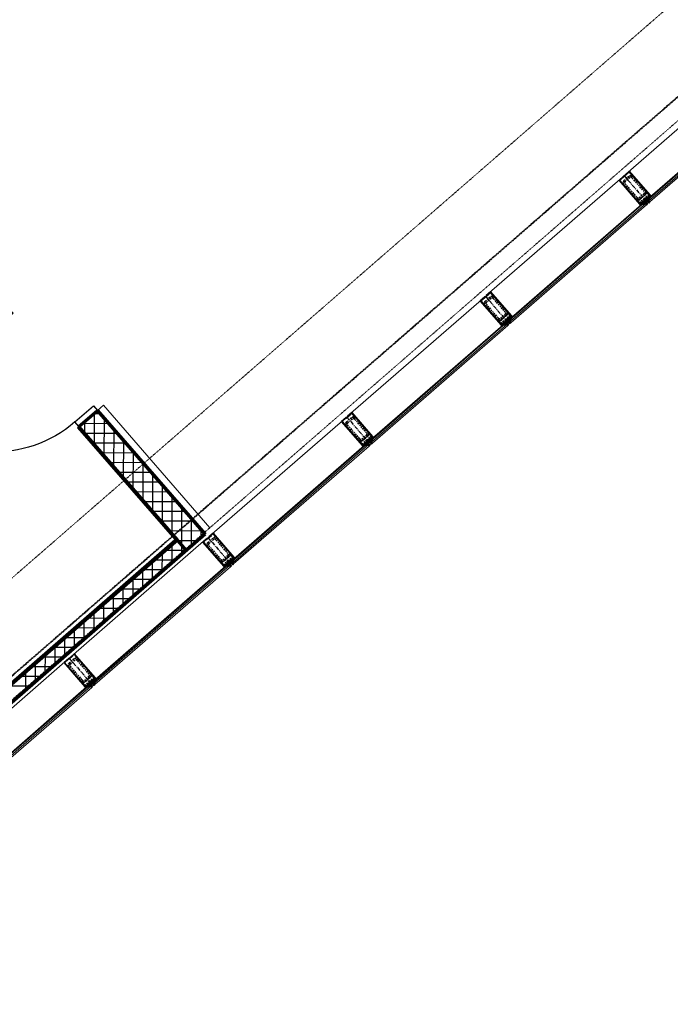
# Model space of a CAD drawing. Header units: millimetres. Extents: x 98667 to 994031, y -2704 to 533009.
# Tile 114 of 153: x 510374 to 515683, y 253218 to 261249. Entities that reach past the tile are written whole.
import ezdxf

# ---------------------------------------------------------------- set-up
doc = ezdxf.new("R2010")
doc.units = ezdxf.units.MM
for name, pattern in [('AP03000E0$0$CENTER', [50.8, 31.75, -6.35, 6.35, -6.35]), ('AP03000E0$0$HIDDEN', [9.525, 6.35, -3.175]), ('AP03000E0$0$HIDDENX2', [19.05, 12.7, -6.35])]:
    doc.linetypes.add(name, pattern=pattern)
for name, color, linetype, lineweight in [('A-DOOR-FULL', 2, 'Continuous', 25), ('A-WALL-FNSH', 1, 'Continuous', 15), ('A-WALL-FULL', 6, 'Continuous', 70), ('A-WALL-PATT', 5, 'Continuous', 15), ('AP03000E0$0$A-GLAZ-FULL-EXTR', 2, 'Continuous', 20), ('AP03000E0$0$A-GLAZ-MULL-EXTR', 3, 'Continuous', 35), ('AP03000E0$0$A-WALL-FNSH', 1, 'Continuous', 15)]:
    doc.layers.add(name, color=color, linetype=linetype, lineweight=lineweight)
doc.layers.add('A-WALL-PATT-50', color=5, linetype='Continuous')
doc.layers.add('AP03000E0$0$A-Slab Edge Guide', color=55, linetype='Continuous', lineweight=15, plot=False)

# ---------------------------------------------------------------- blocks, each defined once
blk = doc.blocks.new('1200mm door')
at = {"layer": 'A-DOOR-FULL'}
for p, q in [((-0.1, 1000.4), (-200.1, 1000.4)), ((-200.1, 1000.4), (-200.1, 950.4)), ((-0.1, 950.4), (-0.1, 1000.4)), ((-200.1, 950.4), (-0.1, 950.4)), ((-1200.1, -1), (-1200.1, -49.6)), ((-200.1, -1), (-1200.1, -1)), ((-1200.1, -49.6), (-200.1, -49.6)), ((-200.1, -49.6), (-200.1, -1)), ((-0.1, -49.6), (-200.1, -49.6)), ((-200.1, -49.6), (-200.1, -99.6)), ((-0.1, -99.6), (-0.1, -49.6)), ((-200.1, -99.6), (-0.1, -99.6))]:
    blk.add_line(p, q, dxfattribs=at)
blk.add_ellipse((-200.1, -49.6), major_axis=(238.2, -971.2), ratio=1, start_param=2.901032, end_param=4.423198, dxfattribs=at)

msp = doc.modelspace()

# ---------------------------------------------------------------- linework, layer by layer
at = {"color": 251, "linetype": 'AP03000E0$0$CENTER'}
for p, q in [((515306.2, 259977), (515503, 259750.6)), ((514174.1, 258992.9), (514371, 258766.5)), ((513042.1, 258008.9), (513238.9, 257782.4)), ((511910, 257024.8), (512106.8, 256798.4)), ((510777.9, 256040.7), (510974.8, 255814.3))]:
    msp.add_line(p, q, dxfattribs=at)
at = {"layer": 'A-WALL-FNSH', "color": 251, "linetype": 'ByBlock'}
for p, q in [((511008.1, 258062.2, 0), (511057.2, 258104.9, 0)), ((511057.2, 258104.9, 0), (511926.2, 257105.1, 0)), ((510845.9, 257921.2, 0), (510857.2, 257931)), ((511639.6, 257008.2, 0), (510845.9, 257921.2, 0)), ((508416.9, 254206.8, 0), (511639.6, 257008.2, 0))]:
    msp.add_line(p, q, dxfattribs=at)
at = {"layer": 'A-WALL-FULL', "color": 251}
for p, q in [((510857.2, 257931, 0), (511008.1, 258062.2, 0)), ((511886.5, 257051.8), (511008.1, 258062.2, 0)), ((511735.6, 256920.6, 0), (510857.2, 257931, 0)), ((508415.4, 254185.6, 0), (511660.7, 257006.7, 0))]:
    msp.add_line(p, q, dxfattribs=at)
at = {"layer": 'A-WALL-FULL', "color": 251, "linetype": 'ByBlock'}
for p, q in [((510857.2, 257931, 0), (511008.1, 258062.2, 0)), ((511008.1, 258062.2, 0), (511886.5, 257051.8, 0)), ((511660.7, 257006.8, 0), (510857.2, 257931, 0)), ((508415.5, 254185.6, 0), (511660.7, 257006.8, 0)), ((511886.5, 257051.8, 0), (508490.5, 254099.4, 0))]:
    msp.add_line(p, q, dxfattribs=at)
at = {"layer": 'A-WALL-PATT', "color": 251, "linetype": 'Continuous'}
for p, q in [((510984.7, 257784.3), (510985.4, 258042.5)), ((511102.7, 257953.4), (510883.7, 257954)), ((511142.9, 257602.3), (511143.8, 257906.2)), ((511241, 257794.3), (510975.4, 257795)), ((511301.2, 257420.3), (511302, 257724.1)), ((511379.4, 257635.2), (511113.7, 257635.9)), ((511459.4, 257238.2), (511460.3, 257542.1)), ((511517.7, 257476), (511252.1, 257476.8)), ((511617.7, 257056.2), (511618.5, 257360.1)), ((511656, 257316.9), (511390.4, 257317.6)), ((511776.2, 256955.8), (511776.8, 257178)), ((511794.4, 257157.8), (511528.8, 257158.5)), ((511617, 256817.5), (511617.4, 256969.2)), ((511825.7, 256998.9), (511652.2, 256999.4)), ((511457.9, 256679.1), (511458.3, 256830.9)), ((511643.7, 256840.7), (511470.2, 256841.2)), ((511298.8, 256540.8), (511299.2, 256692.5)), ((511461.7, 256682.4), (511288.1, 256682.9)), ((511279.7, 256524.2), (511106.1, 256524.7)), ((511139.6, 256402.5), (511140, 256554.2)), ((511097.6, 256365.9), (510924, 256366.4)), ((510980.5, 256264.1), (510980.9, 256415.9)), ((510915.6, 256207.7), (510742, 256208.2)), ((510821.4, 256125.8), (510821.8, 256277.5)), ((510662.2, 255987.4), (510662.6, 256139.2)), ((510733.6, 256049.4), (510560, 256049.9)), ((510503.1, 255849.1), (510503.5, 256000.8)), ((510551.5, 255891.2), (510377.9, 255891.7))]:
    msp.add_line(p, q, dxfattribs=at)
at = {"layer": 'A-WALL-PATT-50', "color": 251, "linetype": 'Continuous'}
for p, q in [((510905.6, 257875.4), (510905.8, 257973.3)), ((511033.5, 258033), (510974.7, 258033.2)), ((510984.7, 257784.3), (510985.4, 258042.5)), ((511063.8, 257693.3), (511064.6, 257997.2)), ((511102.7, 257953.4), (510883.7, 257954)), ((511142.9, 257602.3), (511143.8, 257906.2)), ((511171.8, 257873.9), (510906.2, 257874.6)), ((511222.1, 257511.3), (511222.9, 257815.1)), ((511241, 257794.3), (510975.4, 257795)), ((511310.2, 257714.7), (511044.6, 257715.5)), ((511301.2, 257420.3), (511302, 257724.1)), ((511379.4, 257635.2), (511113.7, 257635.9)), ((511380.3, 257329.3), (511381.1, 257633.1)), ((511448.5, 257555.6), (511182.9, 257556.3)), ((511459.4, 257238.2), (511460.3, 257542.1)), ((511517.7, 257476), (511252.1, 257476.8)), ((511538.6, 257147.2), (511539.4, 257451.1)), ((511586.9, 257396.5), (511321.2, 257397.2)), ((511617.7, 257056.2), (511618.5, 257360.1)), ((511656, 257316.9), (511390.4, 257317.6)), ((511696.6, 256886.6), (511697.6, 257269)), ((511725.2, 257237.3), (511459.6, 257238.1)), ((511776.2, 256955.8), (511776.8, 257178)), ((511794.4, 257157.8), (511528.8, 257158.5)), ((511855.7, 257025), (511855.9, 257087)), ((511863.5, 257078.2), (511597.9, 257078.9)), ((511617, 256817.5), (511617.4, 256969.2)), ((511825.7, 256998.9), (511652.2, 256999.4)), ((511537.5, 256748.3), (511537.9, 256900)), ((511734.7, 256919.8), (511561.2, 256920.3)), ((511457.9, 256679.1), (511458.3, 256830.9)), ((511643.7, 256840.7), (511470.2, 256841.2)), ((511298.8, 256540.8), (511299.2, 256692.5)), ((511378.3, 256610), (511378.7, 256761.7)), ((511552.7, 256761.6), (511379.1, 256762)), ((511219.2, 256471.6), (511219.6, 256623.4)), ((511461.7, 256682.4), (511288.1, 256682.9)), ((511279.7, 256524.2), (511106.1, 256524.7)), ((511139.6, 256402.5), (511140, 256554.2)), ((511370.7, 256603.3), (511197.1, 256603.8)), ((511188.6, 256445.1), (511015.1, 256445.5)), ((511060.1, 256333.3), (511060.5, 256485)), ((511097.6, 256365.9), (510924, 256366.4)), ((510980.5, 256264.1), (510980.9, 256415.9)), ((511006.6, 256286.8), (510833, 256287.3)), ((510900.9, 256194.9), (510901.3, 256346.7)), ((510741.8, 256056.6), (510742.2, 256208.3)), ((510915.6, 256207.7), (510742, 256208.2)), ((510821.4, 256125.8), (510821.8, 256277.5)), ((510824.6, 256128.6), (510651, 256129)), ((510662.2, 255987.4), (510662.6, 256139.2)), ((510733.6, 256049.4), (510560, 256049.9)), ((510582.7, 255918.3), (510583.1, 256070)), ((510642.6, 255970.3), (510469, 255970.8)), ((510503.1, 255849.1), (510503.5, 256000.8)), ((510551.5, 255891.2), (510377.9, 255891.7)), ((510423.5, 255779.9), (510423.9, 255931.7)), ((510460.5, 255812.1), (510286.9, 255812.5))]:
    msp.add_line(p, q, dxfattribs=at)
at = {"layer": 'AP03000E0$0$A-GLAZ-FULL-EXTR', "color": 251}
for p, q in [((515319.4, 259988.5), (516425.1, 260949.6)), ((516602.2, 260745.9), (515496.5, 259784.7)), ((515500.5, 259780.2), (516606.1, 260741.3)), ((516614, 260732.3), (515508.4, 259771.2)), ((515516.2, 259762.1), (516621.9, 260723.2)), ((514187.3, 259004.4), (515293, 259965.5)), ((515470.1, 259761.8), (514364.5, 258800.7)), ((514368.4, 258796.1), (515474.1, 259757.2)), ((515481.9, 259748.2), (514376.3, 258787.1)), ((514384.2, 258778), (515489.8, 259739.1)), ((515468.4, 259736.4), (515460.5, 259745.4)), ((515462.4, 259743.2), (515467, 259747.1)), ((515466.4, 259738.6), (515462.4, 259743.2)), ((515465, 259749.4), (515474.1, 259757.2)), ((515472.9, 259740.3), (515465, 259749.4)), ((515470.9, 259742.6), (515466.4, 259738.6)), ((515467, 259747.1), (515470.9, 259742.6)), ((515474.1, 259757.2), (515470.1, 259761.8)), ((515481.9, 259748.2), (515472.9, 259740.3)), ((515474.1, 259757.2), (515481.9, 259748.2)), ((515489.8, 259739.1), (515481.9, 259748.2)), ((515496.5, 259784.7), (515500.5, 259780.2)), ((515509.5, 259788.1), (515500.5, 259780.2)), ((515500.5, 259780.2), (515508.4, 259771.2)), ((515508.4, 259771.2), (515517.4, 259779)), ((515508.4, 259771.2), (515516.2, 259762.1)), ((515517.4, 259779), (515509.5, 259788.1)), ((515516, 259789.8), (515511.5, 259785.8)), ((515511.5, 259785.8), (515515.4, 259781.3)), ((515521.9, 259783), (515514.1, 259792)), ((515515.4, 259781.3), (515520, 259785.2)), ((515520, 259785.2), (515516, 259789.8)), ((513055.3, 258020.3), (514160.9, 258981.5)), ((514338.1, 258777.7), (513232.4, 257816.6)), ((513236.4, 257812), (514342, 258773.2)), ((514332.9, 258765.3), (514342, 258773.2)), ((514342, 258773.2), (514338.1, 258777.7)), ((514342, 258773.2), (514349.9, 258764.1)), ((514364.5, 258800.7), (514368.4, 258796.1)), ((514377.5, 258804), (514368.4, 258796.1)), ((514368.4, 258796.1), (514376.3, 258787.1)), ((514376.3, 258787.1), (514385.3, 258794.9)), ((514376.3, 258787.1), (514384.2, 258778)), ((514385.3, 258794.9), (514377.5, 258804)), ((514384, 258805.7), (514379.4, 258801.7)), ((514379.4, 258801.7), (514383.4, 258797.2)), ((514389.9, 258798.9), (514382, 258807.9)), ((514383.4, 258797.2), (514387.9, 258801.1)), ((514387.9, 258801.1), (514384, 258805.7)), ((514349.9, 258764.1), (513244.2, 257803)), ((513252.1, 257793.9), (514357.7, 258755)), ((514336.3, 258752.3), (514328.4, 258761.4)), ((514330.4, 258759.1), (514334.9, 258763)), ((514334.3, 258754.6), (514330.4, 258759.1)), ((514340.8, 258756.2), (514332.9, 258765.3)), ((514338.8, 258758.5), (514334.3, 258754.6)), ((514334.9, 258763), (514338.8, 258758.5)), ((514349.9, 258764.1), (514340.8, 258756.2)), ((514357.7, 258755), (514349.9, 258764.1)), ((511923.2, 257036.2), (513028.9, 257997.4)), ((513232.4, 257816.6), (513236.4, 257812)), ((513245.4, 257819.9), (513236.4, 257812)), ((513236.4, 257812), (513244.2, 257803)), ((513244.2, 257803), (513253.3, 257810.8)), ((513253.3, 257810.8), (513245.4, 257819.9)), ((513251.9, 257821.6), (513247.4, 257817.6)), ((513247.4, 257817.6), (513251.3, 257813.1)), ((513257.8, 257814.8), (513249.9, 257823.8)), ((513251.3, 257813.1), (513255.8, 257817.1)), ((513255.8, 257817.1), (513251.9, 257821.6)), ((513206, 257793.6), (512100.4, 256832.5)), ((512104.3, 256827.9), (513209.9, 257789.1)), ((513217.8, 257780), (512112.2, 256818.9)), ((512120, 256809.8), (513225.7, 257771)), ((513204.2, 257768.2), (513196.4, 257777.3)), ((513198.3, 257775), (513202.8, 257778.9)), ((513202.3, 257770.5), (513198.3, 257775)), ((513200.9, 257781.2), (513209.9, 257789.1)), ((513208.8, 257772.1), (513200.9, 257781.2)), ((513206.8, 257774.4), (513202.3, 257770.5)), ((513202.8, 257778.9), (513206.8, 257774.4)), ((513209.9, 257789.1), (513206, 257793.6)), ((513217.8, 257780), (513208.8, 257772.1)), ((513209.9, 257789.1), (513217.8, 257780)), ((513225.7, 257771), (513217.8, 257780)), ((513244.2, 257803), (513252.1, 257793.9)), ((510791.2, 256052.2), (511896.8, 257013.3)), ((512073.9, 256809.5), (510968.3, 255848.4)), ((510972.2, 255843.9), (512077.9, 256805)), ((512085.7, 256795.9), (510980.1, 255834.8)), ((510988, 255825.7), (512093.6, 256786.9)), ((512072.2, 256784.1), (512064.3, 256793.2)), ((512066.3, 256790.9), (512070.8, 256794.8)), ((512070.2, 256786.4), (512066.3, 256790.9)), ((512068.8, 256797.1), (512077.9, 256805)), ((512076.7, 256788.1), (512068.8, 256797.1)), ((512074.7, 256790.3), (512070.2, 256786.4)), ((512070.8, 256794.8), (512074.7, 256790.3)), ((512077.9, 256805), (512073.9, 256809.5)), ((512085.7, 256795.9), (512076.7, 256788.1)), ((512077.9, 256805), (512085.7, 256795.9)), ((512093.6, 256786.9), (512085.7, 256795.9)), ((512100.4, 256832.5), (512104.3, 256827.9)), ((512113.3, 256835.8), (512104.3, 256827.9)), ((512104.3, 256827.9), (512112.2, 256818.9)), ((512112.2, 256818.9), (512121.2, 256826.8)), ((512112.2, 256818.9), (512120, 256809.8)), ((512121.2, 256826.8), (512113.3, 256835.8)), ((512119.8, 256837.5), (512115.3, 256833.6)), ((512115.3, 256833.6), (512119.2, 256829)), ((512125.7, 256830.7), (512117.9, 256839.8)), ((512119.2, 256829), (512123.8, 256833)), ((512123.8, 256833), (512119.8, 256837.5)), ((509659.1, 255068.1), (510764.7, 256029.2)), ((510941.9, 255825.4), (509836.2, 254864.3)), ((509840.2, 254859.8), (510945.8, 255820.9)), ((510953.7, 255811.8), (509848, 254850.7)), ((509855.9, 254841.7), (510961.6, 255802.8)), ((510940.1, 255800), (510932.2, 255809.1)), ((510934.2, 255806.8), (510938.7, 255810.8)), ((510938.1, 255802.3), (510934.2, 255806.8)), ((510936.8, 255813), (510945.8, 255820.9)), ((510944.6, 255804), (510936.8, 255813)), ((510942.7, 255806.2), (510938.1, 255802.3)), ((510938.7, 255810.8), (510942.7, 255806.2)), ((510945.8, 255820.9), (510941.9, 255825.4)), ((510953.7, 255811.8), (510944.6, 255804)), ((510945.8, 255820.9), (510953.7, 255811.8)), ((510961.6, 255802.8), (510953.7, 255811.8)), ((510968.3, 255848.4), (510972.2, 255843.9)), ((510981.3, 255851.7), (510972.2, 255843.9)), ((510972.2, 255843.9), (510980.1, 255834.8)), ((510980.1, 255834.8), (510989.2, 255842.7)), ((510980.1, 255834.8), (510988, 255825.7)), ((510989.2, 255842.7), (510981.3, 255851.7)), ((510987.8, 255853.4), (510983.2, 255849.5)), ((510983.2, 255849.5), (510987.2, 255844.9)), ((510993.7, 255846.6), (510985.8, 255855.7)), ((510987.2, 255844.9), (510991.7, 255848.9)), ((510991.7, 255848.9), (510987.8, 255853.4))]:
    msp.add_line(p, q, dxfattribs=at)
at = {"layer": 'AP03000E0$0$A-GLAZ-FULL-EXTR', "color": 251, "linetype": 'Continuous'}
for p, q in [((515466.6, 259747.5), (515475.7, 259755.4)), ((515475.1, 259742.3), (515467.3, 259751.3)), ((515468.7, 259745.1), (515477.8, 259753)), ((515477.5, 259744.3), (515469.6, 259753.4)), ((515470.8, 259742.7), (515479.8, 259750.6)), ((515479.9, 259746.4), (515472, 259755.5)), ((515472.9, 259740.3), (515481.9, 259748.2)), ((515508.7, 259771.4), (515500.8, 259780.5)), ((515502.1, 259778.3), (515511.2, 259786.2)), ((515511.1, 259773.5), (515503.2, 259782.6)), ((515504.2, 259775.9), (515513.3, 259783.8)), ((515513.5, 259775.6), (515505.6, 259784.7)), ((515506.3, 259773.5), (515515.4, 259781.4)), ((515515.8, 259777.7), (515508, 259786.7)), ((514368.7, 258795.7), (514377.8, 258803.6)), ((514377.6, 258788.2), (514369.8, 258797.3)), ((514370.8, 258793.3), (514379.9, 258801.2)), ((514380, 258790.3), (514372.2, 258799.4)), ((514372.9, 258790.9), (514382, 258798.8)), ((514382.4, 258792.4), (514374.6, 258801.5)), ((514375, 258788.6), (514384.1, 258796.4)), ((514384.8, 258794.5), (514377, 258803.6)), ((514333.2, 258765), (514342.3, 258772.8)), ((514341.7, 258757), (514333.8, 258766.1)), ((514335.3, 258762.6), (514344.4, 258770.4)), ((514344.1, 258759.1), (514336.2, 258768.2)), ((514337.4, 258760.2), (514346.5, 258768)), ((514346.5, 258761.2), (514338.6, 258770.2)), ((514339.5, 258757.8), (514348.6, 258765.6)), ((514348.9, 258763.3), (514341, 258772.3)), ((513244.2, 257803), (513236.4, 257812.1)), ((513237.5, 257810.8), (513246.5, 257818.6)), ((513246.6, 257805.1), (513238.8, 257814.1)), ((513239.5, 257808.4), (513248.6, 257816.2)), ((513249, 257807.2), (513241.2, 257816.2)), ((513241.6, 257806), (513250.7, 257813.8)), ((513251.4, 257809.2), (513243.6, 257818.3)), ((513243.7, 257803.6), (513252.8, 257811.4)), ((513201.9, 257780), (513211, 257787.8)), ((513210.7, 257773.8), (513202.8, 257782.9)), ((513204, 257777.6), (513213.1, 257785.4)), ((513213.1, 257775.9), (513205.2, 257785)), ((513206.1, 257775.2), (513215.2, 257783)), ((513215.5, 257778), (513207.6, 257787.1)), ((513208.2, 257772.8), (513217.3, 257780.6)), ((512077.3, 256788.6), (512069.4, 256797.6)), ((512070.6, 256795), (512079.7, 256802.9)), ((512079.7, 256790.7), (512071.8, 256799.7)), ((512072.7, 256792.6), (512081.8, 256800.5)), ((512082.1, 256792.7), (512074.2, 256801.8)), ((512074.8, 256790.2), (512083.9, 256798.1)), ((512084.5, 256794.8), (512076.6, 256803.9)), ((512113.2, 256819.8), (512105.4, 256828.9)), ((512106.2, 256825.8), (512115.2, 256833.6)), ((512115.6, 256821.9), (512107.8, 256831)), ((512108.2, 256823.4), (512117.3, 256831.3)), ((512118, 256824), (512110.2, 256833.1)), ((512110.3, 256821), (512119.4, 256828.9)), ((512120.4, 256826.1), (512112.6, 256835.1)), ((510937.3, 255812.4), (510946.3, 255820.3)), ((510946.3, 255805.4), (510938.4, 255814.5)), ((510939.4, 255810), (510948.4, 255817.9)), ((510948.7, 255807.5), (510940.8, 255816.6)), ((510941.4, 255807.6), (510950.5, 255815.5)), ((510951.1, 255809.6), (510943.2, 255818.6)), ((510943.5, 255805.2), (510952.6, 255813.1)), ((510953.5, 255811.7), (510945.6, 255820.7)), ((510972.8, 255843.2), (510981.9, 255851.1)), ((510982.2, 255836.7), (510974.4, 255845.7)), ((510974.9, 255840.8), (510983.9, 255848.7)), ((510984.6, 255838.7), (510976.8, 255847.8)), ((510977, 255838.4), (510986, 255846.3)), ((510979, 255836), (510988.1, 255843.9)), ((510987, 255840.8), (510979.2, 255849.9))]:
    msp.add_line(p, q, dxfattribs=at)
at = {"layer": 'AP03000E0$0$A-GLAZ-MULL-EXTR', "color": 251}
for p, q in [((515334.3, 259993.5), (515302.6, 259965.9)), ((515304.4, 259971.5), (515332.3, 259995.8)), ((515313.7, 259983.6), (515347.7, 260013.1)), ((515315.7, 259981.3), (515313.7, 259983.6)), ((515347.4, 260008.9), (515315.7, 259981.3)), ((515332.3, 259995.8), (515334.3, 259993.5)), ((515478.6, 259857.9), (515347.4, 260008.9)), ((515347.7, 260013.1), (515518.3, 259816.9)), ((515264.7, 259940.9), (515302.4, 259973.7)), ((515435.3, 259744.7), (515264.7, 259940.9)), ((515300.6, 259968.2), (515268.9, 259940.7)), ((515268.9, 259940.7), (515400.1, 259789.7)), ((515302.6, 259965.9), (515300.6, 259968.2)), ((515302.4, 259973.7), (515304.4, 259971.5)), ((515516, 259814.9), (515478.6, 259857.9)), ((515400.1, 259789.7), (515437.5, 259746.7)), ((515438.5, 259740.9), (515435.3, 259744.7)), ((515437.5, 259746.7), (515467.3, 259772.6)), ((515458.8, 259751.9), (515438.1, 259733.9)), ((515438.1, 259733.9), (515438.5, 259740.9)), ((515470.6, 259768.8), (515438.5, 259740.9)), ((515438.5, 259740.9), (515455.5, 259755.7)), ((515455.5, 259755.7), (515458.8, 259751.9)), ((515465.4, 259774.9), (515497.1, 259802.4)), ((515467.3, 259772.6), (515465.4, 259774.9)), ((515493.6, 259742.4), (515470.6, 259768.8)), ((515499, 259800.2), (515471.1, 259775.9)), ((515471.1, 259775.9), (515497.4, 259745.7)), ((515482.4, 259785.7), (515486.2, 259789)), ((515508.7, 259755.5), (515482.4, 259785.7)), ((515486.2, 259789), (515516, 259814.9)), ((515521.6, 259813.1), (515489.5, 259785.2)), ((515489.5, 259785.2), (515512.5, 259758.8)), ((515497.4, 259745.7), (515493.6, 259742.4)), ((515497.1, 259802.4), (515499, 259800.2)), ((515521.6, 259813.1), (515504.6, 259798.4)), ((515504.6, 259798.4), (515507.9, 259794.6)), ((515507.9, 259794.6), (515528.6, 259812.6)), ((515512.5, 259758.8), (515508.7, 259755.5)), ((515518.3, 259816.9), (515521.6, 259813.1)), ((515528.6, 259812.6), (515521.6, 259813.1)), ((514181.7, 258999.5), (514215.6, 259029)), ((514215.3, 259024.8), (514183.7, 258997.2)), ((514346.6, 258873.8), (514215.3, 259024.8)), ((514215.6, 259029), (514386.2, 258832.8)), ((514132.6, 258956.9), (514170.4, 258989.7)), ((514303.2, 258760.6), (514132.6, 258956.9)), ((514168.6, 258984.1), (514136.9, 258956.6)), ((514136.9, 258956.6), (514268.1, 258805.6)), ((514170.5, 258981.9), (514168.6, 258984.1)), ((514170.4, 258989.7), (514172.3, 258987.4)), ((514202.2, 259009.4), (514170.5, 258981.9)), ((514172.3, 258987.4), (514200.3, 259011.7)), ((514183.7, 258997.2), (514181.7, 258999.5)), ((514200.3, 259011.7), (514202.2, 259009.4)), ((514384, 258830.8), (514346.6, 258873.8)), ((514268.1, 258805.6), (514305.5, 258762.6)), ((514305.5, 258762.6), (514335.3, 258788.5)), ((514338.6, 258784.7), (514306.5, 258756.9)), ((514333.3, 258790.8), (514365, 258818.3)), ((514335.3, 258788.5), (514333.3, 258790.8)), ((514361.5, 258758.3), (514338.6, 258784.7)), ((514367, 258816.1), (514339.1, 258791.8)), ((514339.1, 258791.8), (514365.3, 258761.6)), ((514350.4, 258801.6), (514354.1, 258804.9)), ((514376.6, 258771.4), (514350.4, 258801.6)), ((514354.1, 258804.9), (514384, 258830.8)), ((514389.5, 258829), (514357.4, 258801.1)), ((514357.4, 258801.1), (514380.4, 258774.7)), ((514365, 258818.3), (514367, 258816.1)), ((514389.5, 258829), (514372.5, 258814.3)), ((514372.5, 258814.3), (514375.8, 258810.5)), ((514375.8, 258810.5), (514396.6, 258828.5)), ((514380.4, 258774.7), (514376.6, 258771.4)), ((514386.2, 258832.8), (514389.5, 258829)), ((514396.6, 258828.5), (514389.5, 258829)), ((514306.5, 258756.9), (514303.2, 258760.6)), ((514326.7, 258767.8), (514306, 258749.8)), ((514306, 258749.8), (514306.5, 258756.9)), ((514306.5, 258756.9), (514323.5, 258771.6)), ((514323.5, 258771.6), (514326.7, 258767.8)), ((514365.3, 258761.6), (514361.5, 258758.3)), ((513000.6, 257972.8), (513038.3, 258005.6)), ((513171.1, 257776.5), (513000.6, 257972.8)), ((513036.5, 258000), (513004.8, 257972.5)), ((513004.8, 257972.5), (513136, 257821.5)), ((513038.5, 257997.8), (513036.5, 258000)), ((513038.3, 258005.6), (513040.3, 258003.3)), ((513070.2, 258025.3), (513038.5, 257997.8)), ((513040.3, 258003.3), (513068.2, 258027.6)), ((513049.6, 258015.4), (513083.6, 258044.9)), ((513051.6, 258013.1), (513049.6, 258015.4)), ((513083.3, 258040.7), (513051.6, 258013.1)), ((513068.2, 258027.6), (513070.2, 258025.3)), ((513214.5, 257889.8), (513083.3, 258040.7)), ((513083.6, 258044.9), (513254.2, 257848.7)), ((513251.9, 257846.7), (513214.5, 257889.8)), ((513136, 257821.5), (513173.4, 257778.5)), ((513201.2, 257806.7), (513232.9, 257834.2)), ((513234.9, 257832), (513207, 257807.7)), ((513218.3, 257817.5), (513222.1, 257820.8)), ((513244.5, 257787.4), (513218.3, 257817.5)), ((513222.1, 257820.8), (513251.9, 257846.7)), ((513257.4, 257844.9), (513225.4, 257817.1)), ((513225.4, 257817.1), (513248.3, 257790.6)), ((513232.9, 257834.2), (513234.9, 257832)), ((513257.4, 257844.9), (513240.5, 257830.2)), ((513240.5, 257830.2), (513243.7, 257826.4)), ((513243.7, 257826.4), (513264.5, 257844.4)), ((513254.2, 257848.7), (513257.4, 257844.9)), ((513264.5, 257844.4), (513257.4, 257844.9)), ((513174.4, 257772.8), (513171.1, 257776.5)), ((513173.4, 257778.5), (513203.2, 257804.4)), ((513194.7, 257783.8), (513173.9, 257765.7)), ((513173.9, 257765.7), (513174.4, 257772.8)), ((513206.5, 257800.7), (513174.4, 257772.8)), ((513174.4, 257772.8), (513191.4, 257787.5)), ((513191.4, 257787.5), (513194.7, 257783.8)), ((513203.2, 257804.4), (513201.2, 257806.7)), ((513229.5, 257774.2), (513206.5, 257800.7)), ((513207, 257807.7), (513233.2, 257777.5)), ((513233.2, 257777.5), (513229.5, 257774.2)), ((513248.3, 257790.6), (513244.5, 257787.4)), ((511868.5, 256988.7), (511906.2, 257021.5)), ((511904.4, 257015.9), (511872.7, 256988.4)), ((511906.4, 257013.7), (511904.4, 257015.9)), ((511906.2, 257021.5), (511908.2, 257019.2)), ((511938.1, 257041.2), (511906.4, 257013.7)), ((511908.2, 257019.2), (511936.1, 257043.5)), ((511917.6, 257031.3), (511951.5, 257060.8)), ((511919.5, 257029.1), (511917.6, 257031.3)), ((511951.2, 257056.6), (511919.5, 257029.1)), ((511936.1, 257043.5), (511938.1, 257041.2)), ((512082.4, 256905.7), (511951.2, 257056.6)), ((511951.5, 257060.8), (512122.1, 256864.6)), ((512039.1, 256792.5), (511868.5, 256988.7)), ((511872.7, 256988.4), (512003.9, 256837.4)), ((512069.2, 256822.6), (512100.9, 256850.2)), ((512102.8, 256847.9), (512074.9, 256823.6)), ((512119.8, 256862.7), (512082.4, 256905.7)), ((512090, 256836.7), (512119.8, 256862.7)), ((512125.4, 256860.8), (512093.3, 256833)), ((512100.9, 256850.2), (512102.8, 256847.9)), ((512125.4, 256860.8), (512108.4, 256846.1)), ((512108.4, 256846.1), (512111.7, 256842.3)), ((512111.7, 256842.3), (512132.4, 256860.4)), ((512122.1, 256864.6), (512125.4, 256860.8)), ((512132.4, 256860.4), (512125.4, 256860.8)), ((512003.9, 256837.4), (512041.3, 256794.4)), ((512042.4, 256788.7), (512039.1, 256792.5)), ((512041.3, 256794.4), (512071.1, 256820.3)), ((512062.6, 256799.7), (512041.9, 256781.6)), ((512041.9, 256781.6), (512042.4, 256788.7)), ((512074.4, 256816.6), (512042.4, 256788.7)), ((512042.4, 256788.7), (512059.3, 256803.4)), ((512059.3, 256803.4), (512062.6, 256799.7)), ((512071.1, 256820.3), (512069.2, 256822.6)), ((512097.4, 256790.2), (512074.4, 256816.6)), ((512074.9, 256823.6), (512101.2, 256793.4)), ((512086.2, 256833.5), (512090, 256836.7)), ((512112.5, 256803.3), (512086.2, 256833.5)), ((512093.3, 256833), (512116.3, 256806.6)), ((512101.2, 256793.4), (512097.4, 256790.2)), ((512116.3, 256806.6), (512112.5, 256803.3)), ((510806, 256057.1), (510774.3, 256029.6)), ((510776.1, 256035.1), (510804.1, 256059.4)), ((510785.5, 256047.2), (510819.5, 256076.8)), ((510787.5, 256045), (510785.5, 256047.2)), ((510819.2, 256072.5), (510787.5, 256045)), ((510804.1, 256059.4), (510806, 256057.1)), ((510950.4, 255921.6), (510819.2, 256072.5)), ((510819.5, 256076.8), (510990, 255880.5)), ((510736.4, 256004.6), (510774.2, 256037.4)), ((510907, 255808.4), (510736.4, 256004.6)), ((510772.4, 256031.9), (510740.7, 256004.3)), ((510740.7, 256004.3), (510871.9, 255853.4)), ((510774.3, 256029.6), (510772.4, 256031.9)), ((510774.2, 256037.4), (510776.1, 256035.1)), ((510987.8, 255878.6), (510950.4, 255921.6)), ((510871.9, 255853.4), (510909.3, 255810.3)), ((510910.3, 255804.6), (510907, 255808.4)), ((510909.3, 255810.3), (510939.1, 255836.3)), ((510930.6, 255815.6), (510909.8, 255797.5)), ((510909.8, 255797.5), (510910.3, 255804.6)), ((510942.4, 255832.5), (510910.3, 255804.6)), ((510910.3, 255804.6), (510927.3, 255819.4)), ((510927.3, 255819.4), (510930.6, 255815.6)), ((510937.1, 255838.5), (510968.8, 255866.1)), ((510939.1, 255836.3), (510937.1, 255838.5)), ((510965.3, 255806.1), (510942.4, 255832.5)), ((510970.8, 255863.8), (510942.9, 255839.5)), ((510942.9, 255839.5), (510969.1, 255809.3)), ((510954.2, 255849.4), (510958, 255852.7)), ((510980.4, 255819.2), (510954.2, 255849.4)), ((510958, 255852.7), (510987.8, 255878.6)), ((510993.3, 255876.8), (510961.2, 255848.9)), ((510961.2, 255848.9), (510984.2, 255822.5)), ((510969.1, 255809.3), (510965.3, 255806.1)), ((510968.8, 255866.1), (510970.8, 255863.8)), ((510993.3, 255876.8), (510976.3, 255862)), ((510976.3, 255862), (510979.6, 255858.2)), ((510979.6, 255858.2), (511000.4, 255876.3)), ((510984.2, 255822.5), (510980.4, 255819.2)), ((510990, 255880.5), (510993.3, 255876.8)), ((511000.4, 255876.3), (510993.3, 255876.8))]:
    msp.add_line(p, q, dxfattribs=at)
at = {"layer": 'AP03000E0$0$A-GLAZ-MULL-EXTR', "color": 251, "linetype": 'AP03000E0$0$HIDDENX2'}
for p, q in [((515304.5, 259902.7), (515403, 259789.5)), ((515344.8, 259970.8), (515307, 259938)), ((515314, 259910.9), (515412.4, 259797.7)), ((515353, 259961.4), (515315.2, 259928.6)), ((515469, 259846.9), (515370.6, 259960.1)), ((515478.4, 259855.1), (515380, 259968.3)), ((515494.8, 259836.2), (515419.4, 259770.6)), ((515430, 259796.5), (515467.8, 259829.3)), ((515438.2, 259787), (515476, 259819.8)), ((515470.2, 259788.4), (515508, 259821.2)), ((515508, 259821.2), (515494.8, 259836.2)), ((515419.4, 259770.6), (515432.5, 259755.5)), ((515432.5, 259755.5), (515470.2, 259788.4)), ((514212.7, 258986.7), (514175, 258953.9)), ((514220.9, 258977.3), (514183.2, 258944.5)), ((514336.9, 258862.8), (514238.5, 258976)), ((514346.4, 258871), (514248, 258984.2)), ((514172.5, 258918.6), (514270.9, 258805.4)), ((514181.9, 258926.8), (514280.3, 258813.6)), ((514362.8, 258852.2), (514287.3, 258786.6)), ((514287.3, 258786.6), (514300.4, 258771.5)), ((514298, 258812.4), (514335.7, 258845.2)), ((514300.4, 258771.5), (514338.2, 258804.3)), ((514306.2, 258803), (514343.9, 258835.8)), ((514338.2, 258804.3), (514375.9, 258837.1)), ((514375.9, 258837.1), (514362.8, 258852.2)), ((513080.6, 258002.6), (513042.9, 257969.8)), ((513088.8, 257993.2), (513051.1, 257960.4)), ((513204.9, 257878.7), (513106.5, 257991.9)), ((513214.3, 257886.9), (513115.9, 258000.1)), ((513040.4, 257934.5), (513138.8, 257821.3)), ((513049.9, 257942.7), (513148.3, 257829.5)), ((513230.7, 257868.1), (513155.2, 257802.5)), ((513165.9, 257828.3), (513203.6, 257861.1)), ((513168.4, 257787.4), (513206.1, 257820.2)), ((513174.1, 257818.9), (513211.8, 257851.7)), ((513206.1, 257820.2), (513243.8, 257853)), ((513243.8, 257853), (513230.7, 257868.1)), ((513155.2, 257802.5), (513168.4, 257787.4)), ((511948.6, 257018.5), (511910.8, 256985.7)), ((511956.8, 257009.1), (511919, 256976.3)), ((512072.8, 256894.7), (511974.4, 257007.9)), ((512082.2, 256902.9), (511983.8, 257016.1)), ((511908.4, 256950.5), (512006.8, 256837.2)), ((511917.8, 256958.7), (512016.2, 256845.4)), ((512098.6, 256884), (512023.2, 256818.4)), ((512033.8, 256844.2), (512071.6, 256877)), ((512042, 256834.8), (512079.8, 256867.6)), ((512074, 256836.1), (512111.8, 256868.9)), ((512111.8, 256868.9), (512098.6, 256884)), ((512023.2, 256818.4), (512036.3, 256803.3)), ((512036.3, 256803.3), (512074, 256836.1)), ((510776.3, 255966.4), (510874.7, 255853.2)), ((510816.5, 256034.4), (510778.8, 256001.6)), ((510785.7, 255974.6), (510884.1, 255861.4)), ((510824.7, 256025), (510787, 255992.2)), ((510940.7, 255910.6), (510842.3, 256023.8)), ((510950.2, 255918.8), (510851.8, 256032)), ((510966.6, 255899.9), (510891.1, 255834.3)), ((510901.8, 255860.1), (510939.5, 255892.9)), ((510910, 255850.7), (510947.7, 255883.5)), ((510942, 255852), (510979.7, 255884.8)), ((510979.7, 255884.8), (510966.6, 255899.9)), ((510891.1, 255834.3), (510904.2, 255819.2)), ((510904.2, 255819.2), (510942, 255852))]:
    msp.add_line(p, q, dxfattribs=at)
at = {"layer": 'AP03000E0$0$A-GLAZ-MULL-EXTR', "color": 251, "linetype": 'Continuous'}
for p, q in [((515438.3, 259736.9), (515457.5, 259753.5)), ((515441.5, 259736.9), (515438.5, 259740.3)), ((515443.9, 259739), (515440.6, 259742.7)), ((515446.3, 259741), (515443, 259744.8)), ((515448.7, 259743.1), (515445.4, 259746.9)), ((515451.1, 259745.2), (515447.8, 259749)), ((515453.5, 259747.3), (515450.2, 259751.1)), ((515455.9, 259749.4), (515452.6, 259753.2)), ((515458.3, 259751.5), (515455, 259755.2)), ((515508.6, 259795.2), (515505.3, 259799)), ((515506.6, 259796.1), (515525.9, 259812.8)), ((515511, 259797.3), (515507.7, 259801.1)), ((515513.4, 259799.4), (515510.1, 259803.1)), ((515515.8, 259801.5), (515512.5, 259805.2)), ((515518.2, 259803.5), (515514.9, 259807.3)), ((515520.6, 259805.6), (515517.3, 259809.4)), ((515523, 259807.7), (515519.7, 259811.5)), ((515525.4, 259809.8), (515522.5, 259813)), ((515527.8, 259811.9), (515527, 259812.7)), ((515439.1, 259734.8), (515438.2, 259735.8)), ((514373.2, 258813.5), (514391, 258828.9)), ((514377.6, 258812), (514374.3, 258815.8)), ((514375.3, 258811.1), (514395.5, 258828.6)), ((514380, 258814.1), (514376.7, 258817.9)), ((514382.4, 258816.2), (514379.1, 258820)), ((514384.8, 258818.3), (514381.5, 258822.1)), ((514387.2, 258820.4), (514383.9, 258824.1)), ((514389.6, 258822.4), (514386.3, 258826.2)), ((514392, 258824.5), (514388.7, 258828.3)), ((514394.3, 258826.6), (514392.4, 258828.8)), ((514306.1, 258751.1), (514326.2, 258768.5)), ((514308.1, 258751.6), (514306.3, 258753.7)), ((514306.4, 258755.6), (514324.1, 258770.9)), ((514310.5, 258753.7), (514307.2, 258757.5)), ((514312.9, 258755.8), (514309.6, 258759.6)), ((514315.3, 258757.9), (514312, 258761.7)), ((514317.7, 258760), (514314.4, 258763.7)), ((514320.1, 258762), (514316.8, 258765.8)), ((514322.5, 258764.1), (514319.2, 258767.9)), ((514324.9, 258766.2), (514321.6, 258770)), ((513244.2, 257826.8), (513240.9, 257830.6)), ((513241.9, 257828.5), (513260.6, 257844.7)), ((513246.6, 257828.9), (513243.3, 257832.6)), ((513249, 257830.9), (513245.7, 257834.7)), ((513251.4, 257833), (513248.1, 257836.8)), ((513253.8, 257835.1), (513250.5, 257838.9)), ((513256.1, 257837.2), (513252.9, 257841)), ((513258.5, 257839.3), (513255.3, 257843.1)), ((513260.9, 257841.4), (513257.9, 257844.9)), ((513263.3, 257843.4), (513262.3, 257844.6)), ((513174.7, 257766.4), (513174, 257767.1)), ((513174.2, 257769.8), (513192.8, 257785.9)), ((513177.1, 257768.5), (513174.3, 257771.6)), ((513179.5, 257770.5), (513176.2, 257774.3)), ((513181.9, 257772.6), (513178.6, 257776.4)), ((513184.3, 257774.7), (513181, 257778.5)), ((513186.7, 257776.8), (513183.4, 257780.6)), ((513189.1, 257778.9), (513185.8, 257782.6)), ((513191.5, 257781), (513188.2, 257784.7)), ((513193.8, 257783), (513190.6, 257786.8)), ((512108.5, 256845.9), (512125.7, 256860.8)), ((512113.2, 256843.6), (512109.9, 256847.4)), ((512110.6, 256843.5), (512130.2, 256860.5)), ((512115.6, 256845.7), (512112.3, 256849.5)), ((512118, 256847.8), (512114.7, 256851.6)), ((512120.3, 256849.9), (512117.1, 256853.6)), ((512122.7, 256851.9), (512119.5, 256855.7)), ((512125.1, 256854), (512121.9, 256857.8)), ((512127.5, 256856.1), (512124.3, 256859.9)), ((512129.9, 256858.2), (512127.8, 256860.7)), ((512132.3, 256860.3), (512132.2, 256860.4)), ((512042, 256784.1), (512061.5, 256801)), ((512043.7, 256783.2), (512042.1, 256785)), ((512042.3, 256788.6), (512059.4, 256803.4)), ((512046.1, 256785.3), (512042.8, 256789.1)), ((512048.5, 256787.4), (512045.2, 256791.1)), ((512050.9, 256789.5), (512047.6, 256793.2)), ((512053.3, 256791.5), (512050, 256795.3)), ((512055.7, 256793.6), (512052.4, 256797.4)), ((512058, 256795.7), (512054.8, 256799.5)), ((512060.4, 256797.8), (512057.2, 256801.6)), ((510909.9, 255798.4), (510930.2, 255816)), ((510910.2, 255802.8), (510928.1, 255818.4)), ((510912.7, 255800), (510910.2, 255802.9)), ((510915.1, 255802.1), (510911.8, 255805.9)), ((510917.5, 255804.2), (510914.2, 255808)), ((510919.8, 255806.3), (510916.6, 255810.1)), ((510922.2, 255808.4), (510919, 255812.1)), ((510924.6, 255810.4), (510921.4, 255814.2)), ((510927, 255812.5), (510923.8, 255816.3)), ((510929.4, 255814.6), (510926.2, 255818.4)), ((510979.8, 255858.4), (510976.5, 255862.1)), ((510977.2, 255861), (510995.3, 255876.6)), ((510982.2, 255860.4), (510978.9, 255864.2)), ((510979.3, 255858.6), (510999.8, 255876.3)), ((510984.5, 255862.5), (510981.3, 255866.3)), ((510986.9, 255864.6), (510983.7, 255868.4)), ((510989.3, 255866.7), (510986.1, 255870.5)), ((510991.7, 255868.8), (510988.5, 255872.5)), ((510994.1, 255870.9), (510990.9, 255874.6)), ((510996.5, 255872.9), (510993.3, 255876.7)), ((510998.9, 255875), (510997.7, 255876.5)), ((510910.3, 255797.9), (510909.9, 255798.4))]:
    msp.add_line(p, q, dxfattribs=at)
at = {"layer": 'AP03000E0$0$A-GLAZ-MULL-EXTR', "color": 251, "linetype": 'AP03000E0$0$HIDDENX2'}
for centre, radius, start, end in [((515323.4, 259919.1), 25, 131, 221), ((515323.4, 259919.1), 12.5, 131, 221), ((515361.2, 259951.9), 25, 41, 131), ((515361.2, 259951.9), 12.5, 41, 131), ((515459.6, 259838.7), 12.5, 311, 41), ((515459.6, 259838.7), 25, 311, 41), ((515421.8, 259805.9), 25, 221, 311), ((515421.8, 259805.9), 12.5, 221, 311), ((514191.4, 258935), 25, 131, 221), ((514191.4, 258935), 12.5, 131, 221), ((514229.1, 258967.8), 25, 41, 131), ((514229.1, 258967.8), 12.5, 41, 131), ((514327.5, 258854.6), 12.5, 311, 41), ((514327.5, 258854.6), 25, 311, 41), ((514289.8, 258821.8), 25, 221, 311), ((514289.8, 258821.8), 12.5, 221, 311), ((513097, 257983.7), 25, 41, 131), ((513097, 257983.7), 12.5, 41, 131), ((513059.3, 257950.9), 25, 131, 221), ((513059.3, 257950.9), 12.5, 131, 221), ((513157.7, 257837.7), 25, 221, 311), ((513157.7, 257837.7), 12.5, 221, 311), ((513195.4, 257870.5), 12.5, 311, 41), ((513195.4, 257870.5), 25, 311, 41), ((511965, 256999.7), 25, 41, 131), ((511965, 256999.7), 12.5, 41, 131), ((511927.2, 256966.9), 25, 131, 221), ((511927.2, 256966.9), 12.5, 131, 221), ((512063.4, 256886.4), 12.5, 311, 41), ((512063.4, 256886.4), 25, 311, 41), ((512025.6, 256853.6), 25, 221, 311), ((512025.6, 256853.6), 12.5, 221, 311), ((510795.2, 255982.8), 25, 131, 221), ((510795.2, 255982.8), 12.5, 131, 221), ((510832.9, 256015.6), 25, 41, 131), ((510832.9, 256015.6), 12.5, 41, 131), ((510931.3, 255902.4), 12.5, 311, 41), ((510931.3, 255902.4), 25, 311, 41), ((510893.6, 255869.6), 25, 221, 311), ((510893.6, 255869.6), 12.5, 221, 311)]:
    msp.add_arc(centre, radius, start, end, dxfattribs=at)
at = {"layer": 'AP03000E0$0$A-GLAZ-MULL-EXTR', "color": 251}
for centre in [(515489.3, 259743.5), (515489.9, 259742.8), (515490.6, 259742), (515491.3, 259741.3), (515491.9, 259740.5), (515492.6, 259739.8), (515511.9, 259763.2), (515512.6, 259762.5), (515513.2, 259761.7), (515513.9, 259761), (515514.6, 259760.2), (515515.2, 259759.5), (514379.9, 258779.1), (514380.5, 258778.4), (514381.2, 258777.6), (514381.8, 258776.9), (514382.5, 258776.1), (514383.1, 258775.4), (514357.2, 258759.5), (514357.9, 258758.7), (514358.5, 258757.9), (514359.2, 258757.2), (514359.9, 258756.4), (514360.5, 258755.7), (513225.2, 257775.4), (513225.8, 257774.6), (513226.5, 257773.9), (513227.1, 257773.1), (513227.8, 257772.3), (513228.4, 257771.6), (513247.8, 257795), (513248.5, 257794.3), (513249.1, 257793.5), (513249.8, 257792.8), (513250.4, 257792), (513251.1, 257791.3), (512093.1, 256791.3), (512093.8, 256790.5), (512094.4, 256789.8), (512095.1, 256789), (512095.7, 256788.3), (512096.4, 256787.5), (512115.7, 256811), (512116.4, 256810.2), (512117.1, 256809.5), (512117.7, 256808.7), (512118.4, 256807.9), (512119, 256807.2), (510961, 255807.2), (510961.7, 255806.4), (510962.3, 255805.7), (510963, 255804.9), (510963.7, 255804.2), (510964.3, 255803.4), (510983.7, 255826.9), (510984.3, 255826.1), (510985, 255825.4), (510985.6, 255824.6), (510986.3, 255823.9), (510987, 255823.1)]:
    msp.add_arc(centre, 2.83, 69.06066, 192.93934, dxfattribs=at)
at = {"layer": 'AP03000E0$0$A-Slab Edge Guide', "color": 251, "linetype": 'AP03000E0$0$HIDDEN'}
msp.add_line((599119.7, 333895), (483649.2, 233518), dxfattribs=at)
at = {"layer": 'AP03000E0$0$A-WALL-FNSH', "color": 251, "linetype": 'AP03000E0$0$HIDDEN'}
for p, q in [((599513.3, 333442.2), (484042.8, 233065.2)), ((599516.6, 333438.4), (484046.1, 233061.4)), ((599611.7, 333329), (484141.2, 232952))]:
    msp.add_line(p, q, dxfattribs=at)

# ---------------------------------------------------------------- block references
at = {"color": 251, "xscale": -1, "rotation": 221.0000200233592}
msp.add_blockref('1200mm door', (510351.9, 258817.3), dxfattribs=at)

doc.saveas('drawing.dxf')
